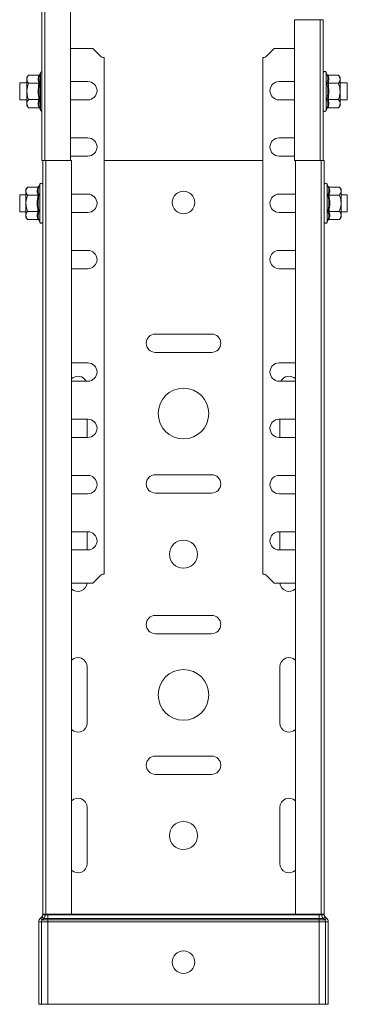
# Model space of a CAD drawing. Header units: millimetres. Extents: x 297 to 1585, y -1468 to 580.
# Tile 12 of 30: x 1198 to 1314, y -1468 to -1118. Entities that reach past the tile are written whole.
import ezdxf

# ---------------------------------------------------------------- set-up
doc = ezdxf.new("R2010")
doc.units = ezdxf.units.MM
doc.linetypes.add('K5LT32768', pattern=[0])
doc.linetypes.add('K5LT32769', pattern=[0])

msp = doc.modelspace()

# ---------------------------------------------------------------- linework, layer by layer
at = {"color": 7, "linetype": 'K5LT32768', "lineweight": 15}
for p, q in [((1205.46, -1168.43), (1205.46, -1036.72)), ((1206.59, -1037.19), (1206.59, -1168.43)), ((1215.69, -1168.4), (1215.69, -1040.66)), ((1295.24, -1118.4), (1295.24, -1168.4)), ((1304.34, -1168.4), (1304.34, -1118.4)), ((1305.46, -1168.4), (1305.46, -1118.4)), ((1223.58, -1128.65), (1215.69, -1128.65)), ((1223.58, -1128.65), (1226.17, -1131.23)), ((1285.46, -1131.23), (1288.04, -1128.65)), ((1295.24, -1128.65), (1288.04, -1128.65)), ((1227.58, -1315.48), (1227.58, -1131.82)), ((1284.04, -1131.82), (1284.04, -1315.48)), ((1205.06, -1137.17), (1204.82, -1137.83)), ((1306.8, -1137.83), (1306.56, -1137.17)), ((1200.16, -1140.9), (1197.61, -1140.9)), ((1197.61, -1140.9), (1197.61, -1146.9)), ((1200.76, -1138.12), (1200.16, -1138.9)), ((1200.16, -1138.9), (1200.16, -1139.57)), ((1200.16, -1139.57), (1200.16, -1143.9)), ((1204.45, -1138.12), (1200.76, -1138.12)), ((1221.83, -1140.4), (1215.69, -1140.4)), ((1295.24, -1140.4), (1289.79, -1140.4)), ((1307.18, -1138.12), (1310.86, -1138.12)), ((1311.46, -1138.9), (1310.86, -1138.12)), ((1311.46, -1138.9), (1311.46, -1139.57)), ((1311.46, -1143.9), (1311.46, -1139.57)), ((1314.01, -1140.9), (1311.46, -1140.9)), ((1314.01, -1146.9), (1314.01, -1140.9)), ((1200.16, -1148.23), (1200.16, -1143.9)), ((1204.45, -1141.01), (1200.76, -1141.01)), ((1307.18, -1141.01), (1310.86, -1141.01)), ((1311.46, -1148.23), (1311.46, -1143.9)), ((1197.61, -1146.9), (1200.16, -1146.9)), ((1204.45, -1146.78), (1200.76, -1146.78)), ((1215.69, -1146.9), (1221.83, -1146.9)), ((1289.79, -1146.9), (1295.24, -1146.9)), ((1307.18, -1146.78), (1310.86, -1146.78)), ((1311.46, -1146.9), (1314.01, -1146.9)), ((1200.16, -1148.23), (1200.16, -1148.9)), ((1200.16, -1148.9), (1200.76, -1149.67)), ((1204.45, -1149.67), (1200.76, -1149.67)), ((1204.82, -1149.96), (1205.06, -1150.62)), ((1306.56, -1150.62), (1306.8, -1149.96)), ((1307.18, -1149.67), (1310.86, -1149.67)), ((1310.86, -1149.67), (1311.46, -1148.9)), ((1311.46, -1148.9), (1311.46, -1148.23)), ((1221.83, -1160.4), (1215.69, -1160.4)), ((1295.24, -1160.4), (1289.79, -1160.4)), ((1206.59, -1168.43), (1205.46, -1168.43)), ((1205.81, -1436.4), (1205.81, -1168.43)), ((1207.61, -1168.43), (1206.59, -1168.43)), ((1206.94, -1168.43), (1206.94, -1436.4)), ((1216.04, -1168.4), (1207.61, -1168.4)), ((1215.69, -1166.9), (1221.83, -1166.9)), ((1216.04, -1436.4), (1216.04, -1168.4)), ((1227.58, -1168.4), (1284.04, -1168.4)), ((1289.79, -1166.9), (1295.24, -1166.9)), ((1296.24, -1168.4), (1295.24, -1168.4)), ((1295.59, -1168.4), (1295.59, -1436.4)), ((1304.69, -1168.4), (1296.24, -1168.4)), ((1304.69, -1436.4), (1304.69, -1168.4)), ((1305.81, -1168.4), (1304.69, -1168.4)), ((1305.81, -1436.4), (1305.81, -1168.4)), ((1200.41, -1177.87), (1199.81, -1178.65)), ((1199.81, -1178.65), (1199.81, -1179.32)), ((1199.81, -1179.32), (1199.81, -1183.65)), ((1204.1, -1177.87), (1200.41, -1177.87)), ((1204.71, -1176.92), (1204.47, -1177.58)), ((1307.15, -1177.58), (1306.91, -1176.92)), ((1307.53, -1177.87), (1311.21, -1177.87)), ((1311.81, -1178.65), (1311.21, -1177.87)), ((1311.81, -1178.65), (1311.81, -1179.32)), ((1311.81, -1183.65), (1311.81, -1179.32)), ((1199.81, -1180.65), (1197.61, -1180.65)), ((1197.61, -1180.65), (1197.61, -1186.65)), ((1204.1, -1180.76), (1200.41, -1180.76)), ((1221.83, -1180.4), (1216.04, -1180.4)), ((1295.59, -1180.4), (1289.79, -1180.4)), ((1307.53, -1180.76), (1311.21, -1180.76)), ((1314.01, -1180.65), (1311.81, -1180.65)), ((1314.01, -1186.65), (1314.01, -1180.65)), ((1199.81, -1187.98), (1199.81, -1183.65)), ((1311.81, -1187.98), (1311.81, -1183.65)), ((1197.61, -1186.65), (1199.81, -1186.65)), ((1199.81, -1187.98), (1199.81, -1188.65)), ((1199.81, -1188.65), (1200.41, -1189.42)), ((1204.1, -1186.53), (1200.41, -1186.53)), ((1204.1, -1189.42), (1200.41, -1189.42)), ((1204.47, -1189.71), (1204.71, -1190.37)), ((1216.04, -1186.9), (1221.83, -1186.9)), ((1289.79, -1186.9), (1295.59, -1186.9)), ((1306.91, -1190.37), (1307.15, -1189.71)), ((1307.53, -1186.53), (1311.21, -1186.53)), ((1307.53, -1189.42), (1311.21, -1189.42)), ((1311.21, -1189.42), (1311.81, -1188.65)), ((1311.81, -1186.65), (1314.01, -1186.65)), ((1311.81, -1188.65), (1311.81, -1187.98)), ((1221.83, -1200.4), (1216.04, -1200.4)), ((1295.59, -1200.4), (1289.79, -1200.4)), ((1216.04, -1206.9), (1221.83, -1206.9)), ((1289.79, -1206.9), (1295.59, -1206.9)), ((1265.81, -1230.15), (1245.81, -1230.15)), ((1245.81, -1236.65), (1265.81, -1236.65)), ((1221.83, -1240.4), (1216.04, -1240.4)), ((1295.59, -1240.4), (1289.79, -1240.4)), ((1216.04, -1246.9), (1221.83, -1246.9)), ((1289.79, -1246.9), (1295.59, -1246.9)), ((1221.83, -1260.4), (1216.04, -1260.4)), ((1221.56, -1266.9), (1221.56, -1260.4)), ((1295.59, -1260.4), (1289.79, -1260.4)), ((1290.06, -1260.4), (1290.06, -1266.9)), ((1216.04, -1266.9), (1221.83, -1266.9)), ((1289.79, -1266.9), (1295.59, -1266.9)), ((1221.83, -1280.4), (1216.04, -1280.4)), ((1265.81, -1280.15), (1245.81, -1280.15)), ((1295.59, -1280.4), (1289.79, -1280.4)), ((1216.04, -1286.9), (1221.83, -1286.9)), ((1245.81, -1286.65), (1265.81, -1286.65)), ((1289.79, -1286.9), (1295.59, -1286.9)), ((1221.83, -1300.4), (1216.04, -1300.4)), ((1221.56, -1306.9), (1221.56, -1300.4)), ((1295.59, -1300.4), (1289.79, -1300.4)), ((1290.06, -1300.4), (1290.06, -1306.9)), ((1216.04, -1306.9), (1221.83, -1306.9)), ((1289.79, -1306.9), (1295.59, -1306.9)), ((1216.04, -1318.65), (1223.58, -1318.65)), ((1226.17, -1316.06), (1223.58, -1318.65)), ((1288.04, -1318.65), (1285.46, -1316.06)), ((1288.04, -1318.65), (1295.59, -1318.65)), ((1265.81, -1330.15), (1245.81, -1330.15)), ((1245.81, -1336.65), (1265.81, -1336.65)), ((1221.56, -1368.4), (1221.56, -1348.4)), ((1290.06, -1348.4), (1290.06, -1368.4)), ((1265.81, -1380.15), (1245.81, -1380.15)), ((1245.81, -1386.65), (1265.81, -1386.65)), ((1221.56, -1418.4), (1221.56, -1398.4)), ((1290.06, -1398.4), (1290.06, -1418.4)), ((1205.52, -1437.27), (1205, -1437.74)), ((1205.61, -1438.4), (1205, -1437.74)), ((1206.12, -1437.93), (1205.52, -1437.27)), ((1206.12, -1437.93), (1205.61, -1438.4)), ((1205.61, -1438.4), (1207.61, -1438.4)), ((1205.81, -1436.4), (1205.81, -1436.6)), ((1206.94, -1436.4), (1205.81, -1436.4)), ((1206.71, -1436.6), (1205.81, -1436.6)), ((1206.12, -1437.93), (1207.61, -1437.93)), ((1206.71, -1436.4), (1206.71, -1436.6)), ((1206.71, -1436.6), (1207.61, -1436.6)), ((1216.04, -1436.4), (1206.94, -1436.4)), ((1207.61, -1436.4), (1207.61, -1436.6)), ((1207.61, -1436.6), (1207.61, -1437.93)), ((1207.61, -1436.6), (1304.01, -1436.6)), ((1207.61, -1437.93), (1207.61, -1438.4)), ((1207.61, -1437.93), (1304.01, -1437.93)), ((1207.61, -1438.4), (1207.61, -1439.07)), ((1207.61, -1438.4), (1304.01, -1438.4)), ((1216.04, -1436.4), (1295.59, -1436.4)), ((1304.69, -1436.4), (1295.59, -1436.4)), ((1304.01, -1436.4), (1304.01, -1436.6)), ((1304.01, -1436.6), (1304.01, -1437.93)), ((1304.01, -1436.6), (1304.91, -1436.6)), ((1304.01, -1437.93), (1305.5, -1437.93)), ((1304.01, -1437.93), (1304.01, -1438.4)), ((1304.01, -1438.4), (1304.01, -1439.07)), ((1304.01, -1438.4), (1306.02, -1438.4)), ((1305.81, -1436.4), (1304.69, -1436.4)), ((1304.91, -1436.4), (1304.91, -1436.6)), ((1304.91, -1436.6), (1305.81, -1436.6)), ((1305.5, -1437.93), (1306.11, -1437.27)), ((1305.5, -1437.93), (1306.02, -1438.4)), ((1305.81, -1436.4), (1305.81, -1436.6)), ((1306.02, -1438.4), (1306.62, -1437.74)), ((1306.11, -1437.27), (1306.62, -1437.74)), ((1204.41, -1439.07), (1204.41, -1468.4)), ((1205.31, -1439.07), (1204.41, -1439.07)), ((1205.31, -1439.07), (1205.31, -1468.4)), ((1205.31, -1439.07), (1207.61, -1439.07)), ((1207.61, -1439.07), (1207.61, -1468.4)), ((1207.61, -1439.07), (1304.01, -1439.07)), ((1304.01, -1439.07), (1304.01, -1468.4)), ((1304.01, -1439.07), (1306.31, -1439.07)), ((1306.31, -1439.07), (1306.31, -1468.4)), ((1306.31, -1439.07), (1307.21, -1439.07)), ((1307.21, -1439.07), (1307.21, -1468.4)), ((1205.31, -1468.4), (1204.41, -1468.4)), ((1205.31, -1468.4), (1207.61, -1468.4)), ((1207.61, -1468.4), (1304.01, -1468.4)), ((1304.01, -1468.4), (1306.31, -1468.4)), ((1306.31, -1468.4), (1307.21, -1468.4))]:
    msp.add_line(p, q, dxfattribs=at)
at = {"color": 8, "linetype": 'K5LT32769', "lineweight": 15, "true_color": 0x808080}
for p, q in [((1304.34, -1118.4), (1295.24, -1118.4)), ((1305.46, -1118.4), (1304.34, -1118.4)), ((1205.06, -1149.72), (1205.06, -1137.17)), ((1306.56, -1137.17), (1306.56, -1150.62)), ((1205.06, -1150.62), (1205.06, -1149.72)), ((1204.71, -1189.47), (1204.71, -1176.92)), ((1306.91, -1176.92), (1306.91, -1190.37)), ((1204.71, -1190.37), (1204.71, -1189.47))]:
    msp.add_line(p, q, dxfattribs=at)
at = {"color": 7, "linetype": 'K5LT32768', "lineweight": 15}
for centre, radius in [((1255.81, -1183.4), 4), ((1255.81, -1258.4), 9), ((1255.81, -1308.4), 5), ((1255.81, -1358.4), 9), ((1255.81, -1408.4), 5), ((1255.81, -1453.4), 4)]:
    msp.add_circle(centre, radius, dxfattribs=at)
for centre, radius, start, end in [((1227.58, -1129.82), 2, 225, 270), ((1284.04, -1129.82), 2, 270, 315), ((1205.6, -1137.36), 0.567, 103.5533, 160), ((1306.03, -1137.36), 0.567, 20, 180), ((1221.83, -1143.65), 3.25, 270, 90), ((1289.79, -1143.65), 3.25, 90, 270), ((1205.6, -1150.43), 0.567, 200, 256.4467), ((1306.03, -1150.43), 0.567, 180, 340), ((1221.83, -1163.65), 3.25, 270, 90), ((1289.79, -1163.65), 3.25, 90, 270), ((1205.25, -1177.11), 0.567, 0, 160), ((1306.38, -1177.11), 0.567, 20, 180), ((1221.83, -1183.65), 3.25, 270, 90), ((1289.79, -1183.65), 3.25, 90, 270), ((1205.25, -1190.18), 0.567, 200, 0), ((1306.38, -1190.18), 0.567, 180, 340), ((1221.83, -1203.65), 3.25, 270, 90), ((1289.79, -1203.65), 3.25, 90, 270), ((1245.81, -1233.4), 3.25, 90, 270), ((1265.81, -1233.4), 3.25, 270, 90), ((1221.83, -1243.65), 3.25, 270, 90), ((1289.79, -1243.65), 3.25, 90, 270), ((1218.31, -1248.4), 3.25, 27.4864, 134.427), ((1293.31, -1248.4), 3.25, 45.573, 152.5136), ((1221.83, -1263.65), 3.25, 270, 90), ((1289.79, -1263.65), 3.25, 90, 270), ((1221.83, -1283.65), 3.25, 270, 90), ((1245.81, -1283.4), 3.25, 90, 270), ((1265.81, -1283.4), 3.25, 270, 90), ((1289.79, -1283.65), 3.25, 90, 270), ((1221.83, -1303.65), 3.25, 270, 90), ((1289.79, -1303.65), 3.25, 90, 270), ((1227.58, -1317.48), 2, 90, 135), ((1284.04, -1317.48), 2, 45, 90), ((1218.31, -1318.4), 3.25, 225.573, 355.5883), ((1293.31, -1318.4), 3.25, 184.4117, 314.427), ((1245.81, -1333.4), 3.25, 90, 270), ((1265.81, -1333.4), 3.25, 270, 90), ((1218.31, -1348.4), 3.25, 0, 134.427), ((1293.31, -1348.4), 3.25, 45.573, 180), ((1218.31, -1368.4), 3.25, 225.573, 0), ((1293.31, -1368.4), 3.25, 180, 314.427), ((1245.81, -1383.4), 3.25, 90, 270), ((1265.81, -1383.4), 3.25, 270, 90), ((1218.31, -1398.4), 3.25, 0, 134.427), ((1293.31, -1398.4), 3.25, 45.573, 180), ((1218.31, -1418.4), 3.25, 225.573, 0), ((1293.31, -1418.4), 3.25, 180, 314.427), ((1206.21, -1439.07), 1.8, 132.3141, 180), ((1206.21, -1439.07), 0.9, 132.3141, 180), ((1204.91, -1436.6), 0.9, 312.3141, 0), ((1204.91, -1436.6), 1.8, 312.3141, 0), ((1306.71, -1436.6), 1.8, 180, 227.6859), ((1306.71, -1436.6), 0.9, 180, 227.6859), ((1305.41, -1439.07), 0.9, 0, 47.6859), ((1305.41, -1439.07), 1.8, 0, 47.6859)]:
    msp.add_arc(centre, radius, start, end, dxfattribs=at)
for points, knots in [([(1200.76, -1138.12), (1200.49, -1138.55), (1200.18, -1139.02), (1200.16, -1139.52), (1200.16, -1139.57)], [0, 0, 0, 0, 0.896036, 1, 1, 1, 1]), ([(1200.16, -1139.57), (1200.24, -1139.96), (1200.34, -1140.46), (1200.69, -1140.92), (1200.76, -1141.01)], [0, 0, 0, 0, 0.801465, 1, 1, 1, 1]), ([(1204.45, -1141.01), (1204.32, -1140.54), (1204.05, -1139.57), (1204.31, -1138.61), (1204.45, -1138.12)], [0, 0, 0, 0, 0.492148, 1, 1, 1, 1]), ([(1204.82, -1137.83), (1204.82, -1137.83), (1204.81, -1137.87), (1204.76, -1137.95), (1204.68, -1138.05), (1204.57, -1138.11), (1204.49, -1138.12), (1204.45, -1138.12)], [0, 0, 0, 0, 0.00791, 0.267533, 0.528596, 0.763819, 1, 1, 1, 1]), ([(1204.82, -1140.86), (1204.82, -1140.86), (1204.81, -1140.89), (1204.76, -1140.93), (1204.68, -1140.97), (1204.57, -1141), (1204.49, -1141.01), (1204.45, -1141.01)], [0, 0, 0, 0, 0.007918, 0.267549, 0.528609, 0.763823, 1, 1, 1, 1]), ([(1204.82, -1137.83), (1204.78, -1137.95), (1204.57, -1138.55), (1204.43, -1139.58), (1204.7, -1140.46), (1204.82, -1140.86)], [0, 0, 0, 0, 0.118084, 0.592259, 1, 1, 1, 1]), ([(1204.82, -1140.86), (1204.78, -1141.1), (1204.57, -1142.29), (1204.43, -1144.33), (1204.7, -1146.11), (1204.82, -1146.93)], [0, 0, 0, 0, 0.118082, 0.592258, 1, 1, 1, 1]), ([(1306.8, -1140.86), (1306.84, -1140.75), (1307.05, -1140.16), (1307.2, -1139.15), (1306.93, -1138.25), (1306.8, -1137.83)], [0, 0, 0, 0, 0.118084, 0.59226, 1, 1, 1, 1]), ([(1307.18, -1138.12), (1307.14, -1138.12), (1307.06, -1138.11), (1306.95, -1138.05), (1306.86, -1137.95), (1306.82, -1137.87), (1306.8, -1137.83), (1306.8, -1137.83)], [0, 0, 0, 0, 0.236188, 0.47141, 0.732472, 0.992091, 1, 1, 1, 1]), ([(1306.8, -1146.93), (1306.84, -1146.69), (1307.05, -1145.51), (1307.2, -1143.46), (1306.93, -1141.68), (1306.8, -1140.86)], [0, 0, 0, 0, 0.118082, 0.592258, 1, 1, 1, 1]), ([(1306.8, -1140.86), (1306.8, -1140.86), (1306.82, -1140.89), (1306.86, -1140.93), (1306.95, -1140.97), (1307.06, -1141), (1307.14, -1141.01), (1307.18, -1141.01)], [0, 0, 0, 0, 0.007917, 0.267543, 0.528603, 0.763816, 1, 1, 1, 1]), ([(1307.18, -1138.12), (1307.31, -1138.6), (1307.58, -1139.56), (1307.31, -1140.52), (1307.18, -1141.01)], [0, 0, 0, 0, 0.492148, 1, 1, 1, 1]), ([(1311.46, -1139.57), (1311.38, -1139.17), (1311.28, -1138.68), (1310.93, -1138.22), (1310.86, -1138.12)], [0, 0, 0, 0, 0.801465, 1, 1, 1, 1]), ([(1310.86, -1141.01), (1311.14, -1140.59), (1311.45, -1140.11), (1311.46, -1139.62), (1311.46, -1139.57)], [0, 0, 0, 0, 0.896035, 1, 1, 1, 1]), ([(1200.76, -1141.01), (1200.49, -1141.86), (1200.18, -1142.81), (1200.16, -1143.79), (1200.16, -1143.9)], [0, 0, 0, 0, 0.896038, 1, 1, 1, 1]), ([(1200.16, -1143.9), (1200.24, -1144.69), (1200.34, -1145.68), (1200.69, -1146.6), (1200.76, -1146.78)], [0, 0, 0, 0, 0.80146, 1, 1, 1, 1]), ([(1204.45, -1146.78), (1204.32, -1145.84), (1204.05, -1143.91), (1204.31, -1141.99), (1204.45, -1141.01)], [0, 0, 0, 0, 0.492148, 1, 1, 1, 1]), ([(1307.18, -1141.01), (1307.31, -1141.96), (1307.58, -1143.88), (1307.31, -1145.81), (1307.18, -1146.78)], [0, 0, 0, 0, 0.492148, 1, 1, 1, 1]), ([(1311.46, -1143.9), (1311.38, -1143.1), (1311.28, -1142.12), (1310.93, -1141.19), (1310.86, -1141.01)], [0, 0, 0, 0, 0.80146, 1, 1, 1, 1]), ([(1310.86, -1146.78), (1311.14, -1145.93), (1311.45, -1144.99), (1311.46, -1144), (1311.46, -1143.9)], [0, 0, 0, 0, 0.896038, 1, 1, 1, 1]), ([(1200.16, -1148.23), (1200.17, -1148.15), (1200.19, -1147.68), (1200.45, -1147.19), (1200.75, -1146.8), (1200.76, -1146.78)], [0, 0, 0, 0, 0.148486, 0.965571, 1, 1, 1, 1]), ([(1204.45, -1149.67), (1204.32, -1149.2), (1204.05, -1148.23), (1204.31, -1147.27), (1204.45, -1146.78)], [0, 0, 0, 0, 0.492148, 1, 1, 1, 1]), ([(1204.45, -1146.78), (1204.49, -1146.79), (1204.57, -1146.79), (1204.68, -1146.82), (1204.76, -1146.87), (1204.81, -1146.91), (1204.82, -1146.93), (1204.82, -1146.93)], [0, 0, 0, 0, 0.236177, 0.471391, 0.732451, 0.992082, 1, 1, 1, 1]), ([(1204.82, -1146.93), (1204.78, -1147.05), (1204.57, -1147.63), (1204.43, -1148.65), (1204.7, -1149.55), (1204.82, -1149.96)], [0, 0, 0, 0, 0.118084, 0.59226, 1, 1, 1, 1]), ([(1306.8, -1146.93), (1306.8, -1146.93), (1306.82, -1146.91), (1306.86, -1146.87), (1306.95, -1146.82), (1307.06, -1146.79), (1307.14, -1146.79), (1307.18, -1146.78)], [0, 0, 0, 0, 0.007917, 0.267543, 0.528603, 0.763816, 1, 1, 1, 1]), ([(1306.8, -1149.96), (1306.84, -1149.84), (1307.05, -1149.24), (1307.2, -1148.21), (1306.93, -1147.33), (1306.8, -1146.93)], [0, 0, 0, 0, 0.118084, 0.592259, 1, 1, 1, 1]), ([(1307.18, -1146.78), (1307.31, -1147.26), (1307.58, -1148.22), (1307.31, -1149.18), (1307.18, -1149.67)], [0, 0, 0, 0, 0.492148, 1, 1, 1, 1]), ([(1311.46, -1148.23), (1311.46, -1148.15), (1311.44, -1147.68), (1311.18, -1147.19), (1310.88, -1146.8), (1310.86, -1146.78)], [0, 0, 0, 0, 0.148486, 0.965571, 1, 1, 1, 1]), ([(1200.76, -1149.67), (1200.67, -1149.55), (1200.33, -1149.09), (1200.23, -1148.59), (1200.16, -1148.23)], [0, 0, 0, 0, 0.263253, 1, 1, 1, 1]), ([(1204.45, -1149.67), (1204.49, -1149.67), (1204.57, -1149.68), (1204.68, -1149.75), (1204.76, -1149.84), (1204.81, -1149.92), (1204.82, -1149.96), (1204.82, -1149.96)], [0, 0, 0, 0, 0.236181, 0.471404, 0.732467, 0.99209, 1, 1, 1, 1]), ([(1306.8, -1149.96), (1306.8, -1149.96), (1306.82, -1149.92), (1306.86, -1149.84), (1306.95, -1149.75), (1307.06, -1149.68), (1307.14, -1149.67), (1307.18, -1149.67)], [0, 0, 0, 0, 0.007909, 0.267528, 0.52859, 0.763812, 1, 1, 1, 1]), ([(1310.86, -1149.67), (1310.95, -1149.55), (1311.3, -1149.09), (1311.39, -1148.59), (1311.46, -1148.23)], [0, 0, 0, 0, 0.263253, 1, 1, 1, 1]), ([(1200.41, -1177.87), (1200.14, -1178.3), (1199.83, -1178.77), (1199.81, -1179.27), (1199.81, -1179.32)], [0, 0, 0, 0, 0.896036, 1, 1, 1, 1]), ([(1199.81, -1179.32), (1199.89, -1179.71), (1199.99, -1180.21), (1200.34, -1180.67), (1200.41, -1180.76)], [0, 0, 0, 0, 0.801463, 1, 1, 1, 1]), ([(1204.1, -1180.76), (1203.97, -1180.29), (1203.7, -1179.32), (1203.96, -1178.36), (1204.1, -1177.87)], [0, 0, 0, 0, 0.492148, 1, 1, 1, 1]), ([(1204.47, -1177.58), (1204.47, -1177.58), (1204.46, -1177.62), (1204.41, -1177.7), (1204.33, -1177.8), (1204.22, -1177.86), (1204.14, -1177.87), (1204.1, -1177.87)], [0, 0, 0, 0, 0.007937, 0.267532, 0.528613, 0.763819, 1, 1, 1, 1]), ([(1204.47, -1177.58), (1204.43, -1177.7), (1204.22, -1178.3), (1204.08, -1179.33), (1204.35, -1180.21), (1204.47, -1180.61)], [0, 0, 0, 0, 0.118084, 0.59226, 1, 1, 1, 1]), ([(1307.15, -1180.61), (1307.19, -1180.5), (1307.4, -1179.91), (1307.55, -1178.9), (1307.28, -1178), (1307.15, -1177.58)], [0, 0, 0, 0, 0.118082, 0.592258, 1, 1, 1, 1]), ([(1307.53, -1177.87), (1307.49, -1177.87), (1307.41, -1177.86), (1307.3, -1177.8), (1307.21, -1177.7), (1307.17, -1177.62), (1307.15, -1177.58), (1307.15, -1177.58)], [0, 0, 0, 0, 0.236187, 0.471394, 0.732465, 0.992063, 1, 1, 1, 1]), ([(1307.53, -1177.87), (1307.66, -1178.35), (1307.93, -1179.31), (1307.66, -1180.27), (1307.53, -1180.76)], [0, 0, 0, 0, 0.492148, 1, 1, 1, 1]), ([(1311.81, -1179.32), (1311.73, -1178.92), (1311.63, -1178.43), (1311.28, -1177.97), (1311.21, -1177.87)], [0, 0, 0, 0, 0.801465, 1, 1, 1, 1]), ([(1311.21, -1180.76), (1311.49, -1180.34), (1311.8, -1179.86), (1311.81, -1179.37), (1311.81, -1179.32)], [0, 0, 0, 0, 0.896036, 1, 1, 1, 1]), ([(1200.41, -1180.76), (1200.14, -1181.61), (1199.83, -1182.56), (1199.81, -1183.54), (1199.81, -1183.65)], [0, 0, 0, 0, 0.896037, 1, 1, 1, 1]), ([(1204.1, -1186.53), (1203.97, -1185.59), (1203.7, -1183.66), (1203.96, -1181.74), (1204.1, -1180.76)], [0, 0, 0, 0, 0.492149, 1, 1, 1, 1]), ([(1204.47, -1180.61), (1204.47, -1180.61), (1204.46, -1180.64), (1204.41, -1180.68), (1204.33, -1180.72), (1204.22, -1180.75), (1204.14, -1180.76), (1204.1, -1180.76)], [0, 0, 0, 0, 0.007894, 0.267531, 0.528595, 0.763813, 1, 1, 1, 1]), ([(1204.47, -1180.61), (1204.43, -1180.85), (1204.22, -1182.04), (1204.08, -1184.08), (1204.35, -1185.86), (1204.47, -1186.68)], [0, 0, 0, 0, 0.118082, 0.592259, 1, 1, 1, 1]), ([(1307.15, -1186.68), (1307.19, -1186.44), (1307.4, -1185.26), (1307.55, -1183.21), (1307.28, -1181.43), (1307.15, -1180.61)], [0, 0, 0, 0, 0.118085, 0.592259, 1, 1, 1, 1]), ([(1307.15, -1180.61), (1307.15, -1180.61), (1307.17, -1180.64), (1307.21, -1180.68), (1307.3, -1180.72), (1307.41, -1180.75), (1307.49, -1180.76), (1307.53, -1180.76)], [0, 0, 0, 0, 0.007893, 0.267533, 0.528589, 0.763807, 1, 1, 1, 1]), ([(1307.53, -1180.76), (1307.66, -1181.71), (1307.93, -1183.63), (1307.66, -1185.56), (1307.53, -1186.53)], [0, 0, 0, 0, 0.492149, 1, 1, 1, 1]), ([(1311.81, -1183.65), (1311.73, -1182.85), (1311.63, -1181.87), (1311.28, -1180.94), (1311.21, -1180.76)], [0, 0, 0, 0, 0.801465, 1, 1, 1, 1]), ([(1199.81, -1183.65), (1199.89, -1184.44), (1199.99, -1185.43), (1200.34, -1186.35), (1200.41, -1186.53)], [0, 0, 0, 0, 0.80146, 1, 1, 1, 1]), ([(1311.21, -1186.53), (1311.49, -1185.68), (1311.8, -1184.74), (1311.81, -1183.75), (1311.81, -1183.65)], [0, 0, 0, 0, 0.896038, 1, 1, 1, 1]), ([(1199.81, -1187.98), (1199.82, -1187.9), (1199.84, -1187.43), (1200.1, -1186.94), (1200.4, -1186.55), (1200.41, -1186.53)], [0, 0, 0, 0, 0.148484, 0.965571, 1, 1, 1, 1]), ([(1200.41, -1189.42), (1200.32, -1189.3), (1199.98, -1188.84), (1199.88, -1188.34), (1199.81, -1187.98)], [0, 0, 0, 0, 0.263254, 1, 1, 1, 1]), ([(1204.1, -1189.42), (1203.97, -1188.95), (1203.7, -1187.98), (1203.96, -1187.02), (1204.1, -1186.53)], [0, 0, 0, 0, 0.492148, 1, 1, 1, 1]), ([(1204.1, -1186.53), (1204.14, -1186.54), (1204.22, -1186.54), (1204.33, -1186.57), (1204.41, -1186.62), (1204.46, -1186.66), (1204.47, -1186.68), (1204.47, -1186.68)], [0, 0, 0, 0, 0.236187, 0.471405, 0.732469, 0.992092, 1, 1, 1, 1]), ([(1204.1, -1189.42), (1204.14, -1189.42), (1204.22, -1189.43), (1204.33, -1189.5), (1204.41, -1189.59), (1204.46, -1189.67), (1204.47, -1189.71), (1204.47, -1189.71)], [0, 0, 0, 0, 0.236187, 0.471398, 0.732463, 0.99209, 1, 1, 1, 1]), ([(1204.47, -1186.68), (1204.43, -1186.8), (1204.22, -1187.38), (1204.08, -1188.4), (1204.35, -1189.3), (1204.47, -1189.71)], [0, 0, 0, 0, 0.118082, 0.592259, 1, 1, 1, 1]), ([(1307.15, -1186.68), (1307.15, -1186.68), (1307.17, -1186.66), (1307.21, -1186.62), (1307.3, -1186.57), (1307.41, -1186.54), (1307.49, -1186.54), (1307.53, -1186.53)], [0, 0, 0, 0, 0.007907, 0.267534, 0.528589, 0.763808, 1, 1, 1, 1]), ([(1307.15, -1189.71), (1307.19, -1189.59), (1307.4, -1188.99), (1307.55, -1187.96), (1307.28, -1187.08), (1307.15, -1186.68)], [0, 0, 0, 0, 0.118083, 0.59226, 1, 1, 1, 1]), ([(1307.15, -1189.71), (1307.15, -1189.71), (1307.17, -1189.67), (1307.21, -1189.59), (1307.3, -1189.5), (1307.41, -1189.43), (1307.49, -1189.42), (1307.53, -1189.42)], [0, 0, 0, 0, 0.007909, 0.267539, 0.528596, 0.763808, 1, 1, 1, 1]), ([(1307.53, -1186.53), (1307.66, -1187.01), (1307.93, -1187.97), (1307.66, -1188.93), (1307.53, -1189.42)], [0, 0, 0, 0, 0.492147, 1, 1, 1, 1]), ([(1311.81, -1187.98), (1311.81, -1187.9), (1311.79, -1187.43), (1311.53, -1186.94), (1311.23, -1186.55), (1311.21, -1186.53)], [0, 0, 0, 0, 0.148484, 0.965571, 1, 1, 1, 1]), ([(1311.21, -1189.42), (1311.3, -1189.3), (1311.65, -1188.84), (1311.74, -1188.34), (1311.81, -1187.98)], [0, 0, 0, 0, 0.263254, 1, 1, 1, 1])]:
    msp.add_open_spline(points, degree=3, knots=knots, dxfattribs=at)

doc.saveas('drawing.dxf')
